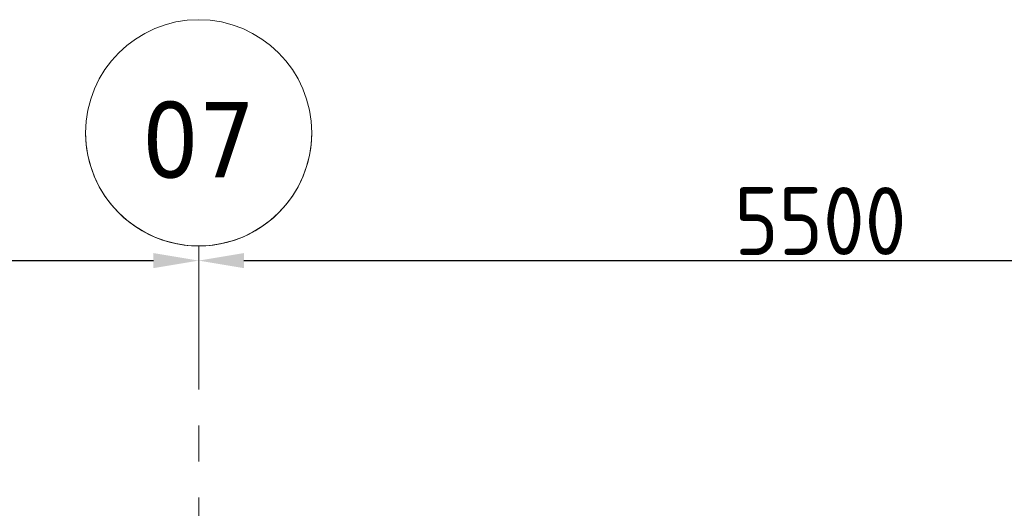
# Model space of a CAD drawing. Extents: x 2744 to 57639, y 3641 to 38820.
# Tile 48 of 179: x 14725 to 19080, y 36661 to 38820. Entities that reach past the tile are written whole.
import ezdxf

# ---------------------------------------------------------------- set-up
doc = ezdxf.new("R2010")
doc.units = 0
doc.header["$LTSCALE"] = 50
doc.header["$PDSIZE"] = -5
doc.linetypes.add('stramien', pattern=[22.225, 12.7, -3.175, 3.175, -3.175])
doc.layers.get('0').update_dxf_attribs({"linetype": 'CONTINUOUS'})
doc.layers.get('DEFPOINTS').update_dxf_attribs({"linetype": 'CONTINUOUS'})
doc.layers.add('AS-M38--_F123--_Wandlengte', color=1, linetype='CONTINUOUS')
doc.layers.add('S-GRID', color=8, linetype='CONTINUOUS', lineweight=18)
doc.styles.get("Standard").update_dxf_attribs({"font": 'isocp.shx'})
doc.styles.add('Tahoma', font='TAHOMA.TTF', dxfattribs={"height": 333.256173})
doc.dimstyles.new('CWall_F2_Wandlengte', dxfattribs={"dimscale": 50, "dimtxt": 2.5, "dimasz": 2, "dimexe": 1, "dimexo": 1, "dimgap": 0.5, "dimtad": 1, "dimdec": 0, "dimdsep": 46, "dimtxsty": 'Standard', "dimcen": 2.5, "dimclrt": 2, "dimadec": 0, "dimazin": 0, "dimtfac": 1, "dimtdec": 0, "dimtix": 1, "dimtmove": 2, "dimatfit": 0, "dimfxl": 0, "dimtolj": 1, "dimtzin": 0, "dimarcsym": 0})

# ---------------------------------------------------------------- blocks, each defined once
blk = doc.blocks.new('Grid - 5 mm-3639987-Plotview 4e Verdieping - schaal 1 op 100')
at = {"layer": 'S-GRID'}
blk.add_circle((0, 0), 5, dxfattribs=at)
for start, end in [(360, 180), (180, 360)]:
    blk.add_arc((0, 0), 5, start, end, dxfattribs=at)
blk = doc.blocks.new('Onderlegger 4e verdieping')
at = {"layer": 'S-GRID', "linetype": 'stramien'}
blk.add_line((15516.6, 37820.1), (15516.6, 16247.5), dxfattribs=at)
at = {"layer": 'S-GRID', "xscale": 99.99999999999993, "yscale": 99.99999999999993, "zscale": 99.99999999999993, "rotation": 180}
blk.add_blockref('Grid - 5 mm-3639987-Plotview 4e Verdieping - schaal 1 op 100', (15516.6, 38320.1), dxfattribs=at)
at = {"layer": 'S-GRID', "insert": (15516.7, 38457), "char_height": 333.26, "width": 604.77, "attachment_point": 2, "line_spacing_factor": 1.000232, "style": 'Tahoma'}
blk.add_mtext('07', dxfattribs=at)
blk = doc.blocks.new('*D165')
at = {"layer": 'AS-M38--_F123--_Wandlengte', "color": 0, "lineweight": -2}
for p, q in [((10016.6, 37770.1), (10016.6, 37705.3)), ((10216.6, 37755.3), (15316.6, 37755.3))]:
    blk.add_line(p, q, dxfattribs=at)
at = {"layer": 'AS-M38--_F123--_Wandlengte', "color": 0}
for points in [[(10216.6, 37788.7), (10216.6, 37722), (10016.6, 37755.3)], [(15316.6, 37788.7), (15316.6, 37722), (15516.6, 37755.3)]]:
    blk.add_solid(points, dxfattribs=at)
at = {"layer": 'DEFPOINTS', "color": 0}
for p in [(10016.6, 37820.1), (15516.6, 37755.3), (15516.6, 37755.3)]:
    blk.add_point(p, dxfattribs=at)
at = {"layer": 'AS-M38--_F123--_Wandlengte', "color": 2, "insert": (12766.6, 37930.3), "char_height": 300, "attachment_point": 5}
blk.add_mtext('\\A1;5500', dxfattribs=at)
blk = doc.blocks.new('*D166')
at = {"layer": 'AS-M38--_F123--_Wandlengte', "color": 0, "lineweight": -2}
blk.add_line((15716.6, 37755.3), (20816.6, 37755.3), dxfattribs=at)
at = {"layer": 'AS-M38--_F123--_Wandlengte', "color": 0}
for points in [[(15716.6, 37788.7), (15716.6, 37722), (15516.6, 37755.3)], [(20816.6, 37788.7), (20816.6, 37722), (21016.6, 37755.3)]]:
    blk.add_solid(points, dxfattribs=at)
at = {"layer": 'DEFPOINTS', "color": 0}
for p in [(15516.6, 37755.3), (21016.6, 37755.3), (21016.6, 37755.3)]:
    blk.add_point(p, dxfattribs=at)
at = {"layer": 'AS-M38--_F123--_Wandlengte', "color": 2, "insert": (18266.6, 37930.3), "char_height": 300, "attachment_point": 5}
blk.add_mtext('\\A1;5500', dxfattribs=at)

msp = doc.modelspace()

# ---------------------------------------------------------------- block references
msp.add_blockref('Onderlegger 4e verdieping', (0, 0))

# ---------------------------------------------------------------- dimensions: what is measured, and where the dimension line sits
at = {"layer": 'AS-M38--_F123--_Wandlengte'}
for base, p1, p2, picture, middle in [((15516.6, 37755.34), (10016.6, 37820.07), (15516.6, 37755.34), '*D165', (12766.6, 37930.34)), ((21016.6, 37755.34), (15516.6, 37755.34), (21016.6, 37755.34), '*D166', (18266.6, 37930.34))]:
    dim = msp.add_linear_dim(base=base, p1=p1, p2=p2, dimstyle='CWall_F2_Wandlengte', override={"dimtxt": 6, "dimasz": 4}, dxfattribs=at)
    dim.commit()
    dim.dimension.update_dxf_attribs({"geometry": picture, "text_midpoint": middle})

doc.saveas('drawing.dxf')
